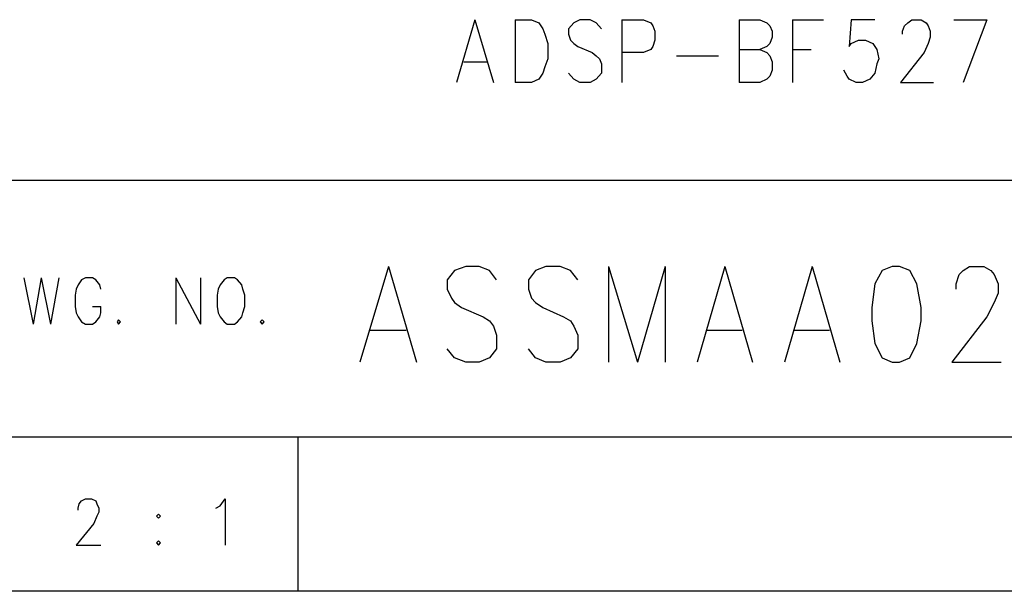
# Model space of a CAD drawing. Extents: x 11.9 to 28.1, y 10.8 to 21.2.
# Tile 30 of 39: x 25.921 to 26.879, y 10.799 to 11.355. Entities that reach past the tile are written whole.
import ezdxf

# ---------------------------------------------------------------- set-up
doc = ezdxf.new("R2010")
doc.units = 0
doc.header["$MEASUREMENT"] = 0
doc.layers.add('LAYNR1', color=2, linetype='Continuous')

msp = doc.modelspace()

# ---------------------------------------------------------------- linework, layer by layer
at = {"layer": 'LAYNR1', "color": 7}
for points in [[(26.364, 11.355), (26.346, 11.294)], [(26.364, 11.355), (26.382, 11.294)], [(26.403, 11.355), (26.403, 11.294)], [(26.403, 11.355), (26.419, 11.355), (26.426, 11.352), (26.43, 11.346), (26.432, 11.341)], [(26.487, 11.346), (26.482, 11.352), (26.476, 11.355), (26.466, 11.355), (26.46, 11.352), (26.455, 11.346), (26.455, 11.341)], [(26.507, 11.355), (26.507, 11.294)], [(26.507, 11.355), (26.528, 11.355), (26.535, 11.352), (26.537, 11.349), (26.539, 11.344), (26.539, 11.335), (26.537, 11.329), (26.535, 11.326), (26.528, 11.323), (26.507, 11.323)], [(26.621, 11.355), (26.621, 11.294)], [(26.621, 11.355), (26.641, 11.355), (26.648, 11.352), (26.651, 11.349), (26.653, 11.344), (26.653, 11.338), (26.651, 11.332), (26.648, 11.329), (26.641, 11.326)], [(26.673, 11.355), (26.673, 11.294)], [(26.673, 11.355), (26.703, 11.355)], [(26.753, 11.355), (26.73, 11.355), (26.728, 11.329), (26.73, 11.332), (26.737, 11.335), (26.744, 11.335), (26.751, 11.332), (26.755, 11.326), (26.757, 11.317)], [(26.78, 11.341), (26.78, 11.344), (26.782, 11.349), (26.785, 11.352), (26.789, 11.355), (26.798, 11.355), (26.803, 11.352), (26.805, 11.349), (26.807, 11.344), (26.807, 11.338), (26.805, 11.332), (26.801, 11.323), (26.778, 11.294)], [(26.83, 11.355), (26.862, 11.355)], [(26.862, 11.355), (26.839, 11.294)], [(26.432, 11.341), (26.435, 11.332), (26.435, 11.317)], [(26.455, 11.341), (26.457, 11.335), (26.46, 11.332), (26.464, 11.329), (26.478, 11.323), (26.482, 11.32), (26.485, 11.317)], [(26.621, 11.326), (26.641, 11.326), (26.648, 11.323), (26.651, 11.32), (26.653, 11.314), (26.653, 11.306), (26.651, 11.3), (26.648, 11.297), (26.641, 11.294)], [(26.673, 11.326), (26.691, 11.326)], [(26.353, 11.314), (26.376, 11.314)], [(26.435, 11.317), (26.432, 11.309), (26.43, 11.303), (26.426, 11.297), (26.419, 11.294)], [(26.485, 11.317), (26.487, 11.312), (26.487, 11.303), (26.482, 11.297), (26.476, 11.294)], [(26.56, 11.32), (26.601, 11.32)], [(26.757, 11.317), (26.755, 11.312), (26.753, 11.303), (26.748, 11.297), (26.741, 11.294)], [(26.735, 11.294), (26.728, 11.297), (26.726, 11.3), (26.723, 11.306)], [(26.466, 11.294), (26.46, 11.297), (26.455, 11.303)], [(26.419, 11.294), (26.403, 11.294)], [(26.476, 11.294), (26.466, 11.294)], [(26.641, 11.294), (26.621, 11.294)], [(26.741, 11.294), (26.735, 11.294)], [(26.778, 11.294), (26.81, 11.294)], [(25.593, 11.199), (28.093, 11.199)], [(26.28, 11.115), (26.252, 11.022)], [(26.28, 11.115), (26.307, 11.022)], [(26.385, 11.102), (26.378, 11.111), (26.368, 11.115), (26.355, 11.115), (26.344, 11.111), (26.337, 11.102), (26.337, 11.093)], [(26.464, 11.102), (26.457, 11.111), (26.447, 11.115), (26.433, 11.115), (26.423, 11.111), (26.416, 11.102), (26.416, 11.093)], [(26.494, 11.115), (26.494, 11.022)], [(26.494, 11.115), (26.522, 11.022)], [(26.549, 11.115), (26.522, 11.022)], [(26.549, 11.115), (26.549, 11.022)], [(26.607, 11.115), (26.58, 11.022)], [(26.607, 11.115), (26.634, 11.022)], [(26.692, 11.115), (26.665, 11.022)], [(26.692, 11.115), (26.719, 11.022)], [(26.77, 11.115), (26.76, 11.111), (26.753, 11.098), (26.75, 11.075), (26.75, 11.062), (26.753, 11.04), (26.76, 11.026), (26.77, 11.022)], [(26.777, 11.022), (26.787, 11.026), (26.794, 11.04), (26.798, 11.062), (26.798, 11.075), (26.794, 11.098), (26.787, 11.111), (26.777, 11.115), (26.77, 11.115)], [(26.832, 11.093), (26.832, 11.098), (26.835, 11.107), (26.839, 11.111), (26.845, 11.115), (26.859, 11.115), (26.866, 11.111), (26.869, 11.107), (26.873, 11.098), (26.873, 11.089), (26.869, 11.08), (26.862, 11.066), (26.828, 11.022)], [(25.925, 11.104), (25.934, 11.059)], [(25.942, 11.104), (25.934, 11.059)], [(25.942, 11.104), (25.951, 11.059)], [(25.959, 11.104), (25.951, 11.059)], [(25.995, 11.102), (25.992, 11.104), (25.985, 11.104), (25.981, 11.102)], [(26.073, 11.104), (26.073, 11.059)], [(26.073, 11.104), (26.097, 11.059)], [(26.097, 11.104), (26.097, 11.059)], [(26.123, 11.104), (26.12, 11.102)], [(26.133, 11.102), (26.13, 11.104), (26.123, 11.104)], [(25.978, 11.097), (25.976, 11.093)], [(25.981, 11.102), (25.978, 11.097)], [(25.999, 11.097), (25.995, 11.102)], [(26, 11.093), (25.999, 11.097)], [(26.116, 11.097), (26.114, 11.093)], [(26.12, 11.102), (26.116, 11.097)], [(26.137, 11.097), (26.133, 11.102)], [(26.138, 11.093), (26.137, 11.097)], [(25.976, 11.093), (25.975, 11.087), (25.975, 11.076)], [(26.114, 11.093), (26.113, 11.087), (26.113, 11.076)], [(26.14, 11.076), (26.14, 11.087), (26.138, 11.093)], [(26.337, 11.093), (26.341, 11.084), (26.344, 11.08), (26.351, 11.075), (26.372, 11.066), (26.378, 11.062), (26.382, 11.057)], [(26.416, 11.093), (26.419, 11.084), (26.423, 11.08), (26.43, 11.075), (26.45, 11.066), (26.457, 11.062), (26.46, 11.057)], [(25.975, 11.076), (25.976, 11.07), (25.978, 11.066), (25.981, 11.061), (25.985, 11.059)], [(25.992, 11.059), (25.995, 11.061), (25.999, 11.066), (26, 11.07), (26, 11.076)], [(25.992, 11.076), (26, 11.076)], [(26.113, 11.076), (26.114, 11.07), (26.116, 11.066), (26.12, 11.061), (26.123, 11.059)], [(26.13, 11.059), (26.133, 11.061), (26.137, 11.066), (26.138, 11.07), (26.14, 11.076)], [(25.985, 11.059), (25.992, 11.059)], [(26.017, 11.063), (26.016, 11.061), (26.017, 11.059)], [(26.017, 11.059), (26.019, 11.061), (26.017, 11.063)], [(26.123, 11.059), (26.13, 11.059)], [(26.157, 11.063), (26.155, 11.061), (26.157, 11.059)], [(26.157, 11.059), (26.159, 11.061), (26.157, 11.063)], [(26.382, 11.057), (26.385, 11.048), (26.385, 11.035), (26.378, 11.026), (26.368, 11.022)], [(26.46, 11.057), (26.464, 11.048), (26.464, 11.035), (26.457, 11.026), (26.447, 11.022)], [(26.262, 11.053), (26.297, 11.053)], [(26.59, 11.053), (26.624, 11.053)], [(26.675, 11.053), (26.709, 11.053)], [(26.355, 11.022), (26.344, 11.026), (26.337, 11.035)], [(26.433, 11.022), (26.423, 11.026), (26.416, 11.035)], [(26.368, 11.022), (26.355, 11.022)], [(26.447, 11.022), (26.433, 11.022)], [(26.77, 11.022), (26.777, 11.022)], [(26.828, 11.022), (26.876, 11.022)], [(28.093, 10.949), (24.442, 10.949)], [(26.192, 10.799), (26.192, 10.949)], [(25.978, 10.878), (25.978, 10.88), (25.979, 10.884), (25.981, 10.887)], [(25.981, 10.887), (25.985, 10.889), (25.991, 10.889), (25.995, 10.887)], [(25.995, 10.887), (25.996, 10.884), (25.998, 10.88), (25.998, 10.876), (25.996, 10.872), (25.993, 10.865)], [(26.116, 10.882), (26.121, 10.889), (26.121, 10.844)], [(26.056, 10.874), (26.054, 10.872), (26.056, 10.87)], [(26.056, 10.87), (26.058, 10.872), (26.056, 10.874)], [(26.112, 10.88), (26.116, 10.882)], [(25.993, 10.865), (25.976, 10.844)], [(26.056, 10.848), (26.054, 10.846), (26.056, 10.844)], [(26.056, 10.844), (26.058, 10.846), (26.056, 10.848)], [(25.976, 10.844), (26, 10.844)], [(28.093, 10.799), (11.892, 10.799)], [(28.088, 10.799), (23.389, 10.799)], [(27.243, 10.799), (26.192, 10.799)]]:
    msp.add_lwpolyline(points, dxfattribs=at)

doc.saveas('drawing.dxf')
